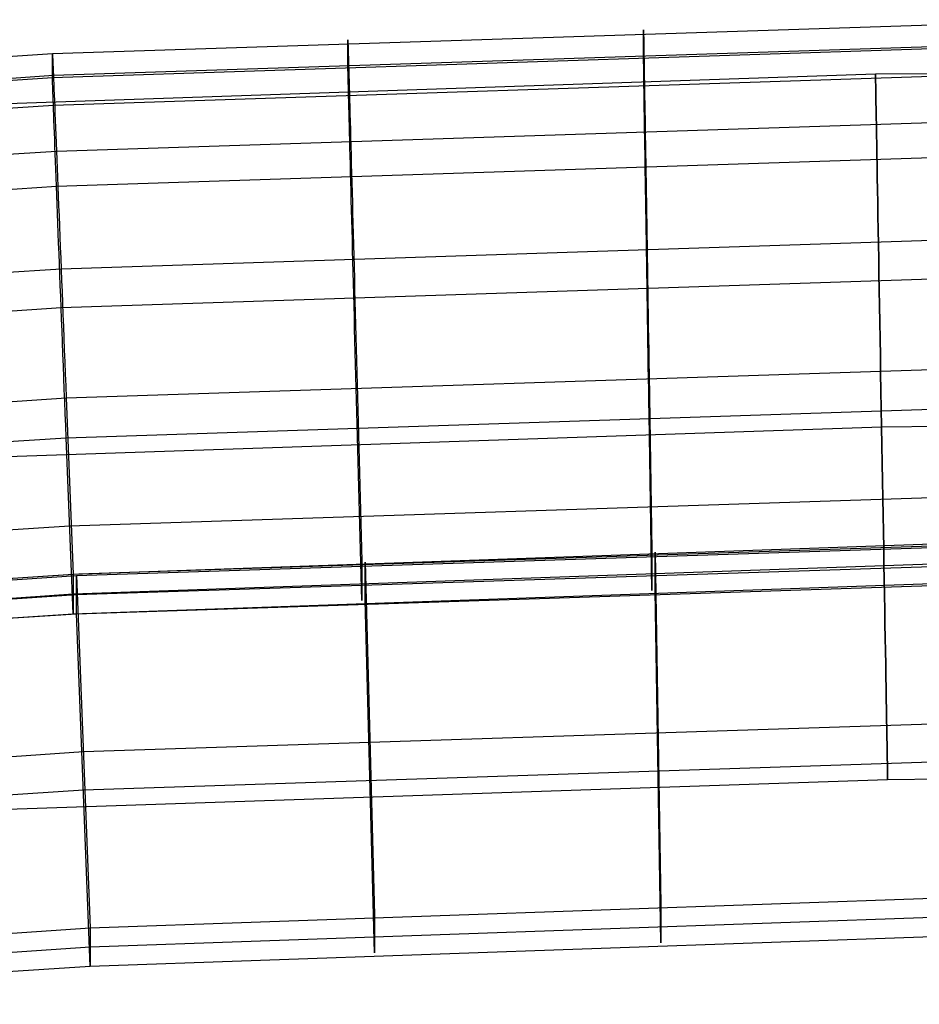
# Model space of a CAD drawing. Extents: x -1634 to -184, y -278 to 263.
# Tile 218 of 242: x -505 to -480, y 164 to 192. Entities that reach past the tile are written whole.
import ezdxf

# ---------------------------------------------------------------- set-up
doc = ezdxf.new("R2010")
doc.units = 0
doc.layers.add('PREDEFINITO', color=7, linetype='CONTINUOUS')

msp = doc.modelspace()

# ---------------------------------------------------------------- linework, layer by layer
at = {"layer": 'PREDEFINITO'}
for p, q in [((-504.529, 191.45, 429.749), (-475.266, 192.408, 429.727)), ((-487.775, 192.122, 429.734), (-487.775, 192.123, 430.075)), ((-487.775, 192.123, 430.075), (-487.775, 192.114, 430.417)), ((-487.775, 191.444, 399.742), (-487.775, 192.122, 429.734)), ((-487.775, 192.114, 430.417), (-487.775, 192.092, 430.757)), ((-487.775, 192.092, 430.757), (-487.774, 192.059, 431.097)), ((-487.774, 192.059, 431.097), (-487.773, 192.015, 431.436)), ((-504.501, 190.832, 433.445), (-475.264, 191.789, 433.423)), ((-496.155, 191.834, 429.74), (-496.155, 191.835, 430.082)), ((-496.155, 191.835, 430.082), (-496.155, 191.826, 430.423)), ((-496.155, 191.156, 399.748), (-496.155, 191.834, 429.74)), ((-496.155, 191.826, 430.423), (-496.154, 191.804, 430.764)), ((-496.154, 191.804, 430.764), (-496.153, 191.771, 431.104)), ((-496.153, 191.771, 431.104), (-496.152, 191.727, 431.442)), ((-487.773, 192.015, 431.436), (-487.772, 191.958, 431.773)), ((-487.772, 191.958, 431.773), (-487.771, 191.891, 432.107)), ((-487.771, 191.891, 432.107), (-487.77, 191.812, 432.439)), ((-487.77, 191.812, 432.439), (-487.768, 191.722, 432.769)), ((-504.529, 190.773, 399.757), (-475.266, 191.731, 399.735)), ((-496.152, 191.727, 431.442), (-496.15, 191.671, 431.779)), ((-496.15, 191.671, 431.779), (-496.148, 191.603, 432.114)), ((-496.148, 191.603, 432.114), (-496.146, 191.524, 432.446)), ((-496.146, 191.524, 432.446), (-496.143, 191.434, 432.775)), ((-487.768, 191.722, 432.769), (-487.766, 191.62, 433.095)), ((-487.766, 191.62, 433.095), (-487.764, 191.508, 433.417)), ((-487.764, 191.508, 433.417), (-487.762, 191.384, 433.735)), ((-521.485, 190.321, 429.775), (-504.529, 191.45, 429.749)), ((-504.529, 191.45, 429.749), (-504.528, 191.452, 430.09)), ((-504.529, 190.773, 399.757), (-504.529, 191.45, 429.749)), ((-504.528, 191.452, 430.09), (-504.528, 191.442, 430.432)), ((-504.528, 191.442, 430.432), (-504.527, 191.421, 430.773)), ((-504.527, 191.421, 430.773), (-504.525, 191.388, 431.112)), ((-504.525, 191.388, 431.112), (-504.523, 191.343, 431.451)), ((-504.523, 191.343, 431.451), (-504.521, 191.287, 431.788)), ((-504.521, 191.287, 431.788), (-504.518, 191.22, 432.122)), ((-504.518, 191.22, 432.122), (-504.514, 191.141, 432.455)), ((-496.143, 191.434, 432.775), (-496.14, 191.332, 433.101)), ((-496.14, 191.332, 433.101), (-496.137, 191.22, 433.424)), ((-496.137, 191.22, 433.424), (-496.133, 191.096, 433.742)), ((-487.775, 191.431, 399.4), (-487.775, 191.444, 399.742)), ((-487.775, 191.406, 399.06), (-487.775, 191.431, 399.4)), ((-487.775, 191.369, 398.72), (-487.775, 191.406, 399.06)), ((-487.774, 191.321, 398.382), (-487.775, 191.369, 398.72)), ((-487.773, 191.261, 398.046), (-487.774, 191.321, 398.382)), ((-487.772, 191.189, 397.712), (-487.773, 191.261, 398.046)), ((-487.762, 191.384, 433.735), (-487.76, 191.25, 434.049)), ((-487.76, 191.25, 434.049), (-487.758, 191.105, 434.358)), ((-504.514, 191.141, 432.455), (-504.51, 191.051, 432.784)), ((-504.51, 191.051, 432.784), (-504.506, 190.949, 433.11)), ((-504.506, 190.949, 433.11), (-504.502, 190.837, 433.432)), ((-504.501, 189.988, 396.092), (-475.264, 190.946, 396.071)), ((-496.155, 191.143, 399.407), (-496.155, 191.156, 399.748)), ((-496.155, 191.118, 399.066), (-496.155, 191.143, 399.407)), ((-496.154, 191.081, 398.727), (-496.155, 191.118, 399.066)), ((-496.153, 191.033, 398.389), (-496.154, 191.081, 398.727)), ((-496.152, 190.973, 398.053), (-496.153, 191.033, 398.389)), ((-496.15, 190.901, 397.719), (-496.152, 190.973, 398.053)), ((-496.133, 191.096, 433.742), (-496.13, 190.962, 434.056)), ((-496.13, 190.962, 434.056), (-496.126, 190.817, 434.365)), ((-487.771, 191.107, 397.381), (-487.772, 191.189, 397.712)), ((-487.77, 191.013, 397.053), (-487.771, 191.107, 397.381)), ((-487.768, 190.908, 396.728), (-487.77, 191.013, 397.053)), ((-487.758, 191.105, 434.358), (-487.755, 190.95, 434.663)), ((-487.755, 190.95, 434.663), (-487.753, 190.784, 434.961)), ((-468.092, 190.969, 299.363), (-481.201, 190.86, 299.363)), ((-521.485, 189.644, 399.782), (-504.529, 190.773, 399.757)), ((-521.436, 189.704, 433.47), (-504.501, 190.832, 433.445)), ((-481.201, 190.86, 299.363), (-507.384, 189.969, 299.362)), ((-504.528, 190.759, 399.415), (-504.529, 190.773, 399.757)), ((-504.528, 190.734, 399.075), (-504.528, 190.759, 399.415)), ((-504.527, 190.697, 398.736), (-504.528, 190.734, 399.075)), ((-504.525, 190.649, 398.398), (-504.527, 190.697, 398.736)), ((-504.523, 190.589, 398.061), (-504.525, 190.649, 398.398)), ((-504.502, 190.837, 433.432), (-504.496, 190.713, 433.751)), ((-504.496, 190.713, 433.751), (-504.491, 190.579, 434.064)), ((-496.148, 190.819, 397.387), (-496.15, 190.901, 397.719)), ((-496.146, 190.725, 397.059), (-496.148, 190.819, 397.387)), ((-496.143, 190.62, 396.734), (-496.146, 190.725, 397.059)), ((-496.126, 190.817, 434.365), (-496.121, 190.662, 434.669)), ((-496.121, 190.662, 434.669), (-496.117, 190.496, 434.968)), ((-487.766, 190.792, 396.407), (-487.768, 190.908, 396.728)), ((-487.764, 190.665, 396.09), (-487.766, 190.792, 396.407)), ((-487.762, 190.527, 395.777), (-487.764, 190.665, 396.09)), ((-487.753, 190.784, 434.961), (-487.75, 190.608, 435.254)), ((-504.521, 190.518, 397.727), (-504.523, 190.589, 398.061)), ((-504.518, 190.436, 397.396), (-504.521, 190.518, 397.727)), ((-504.514, 190.342, 397.068), (-504.518, 190.436, 397.396)), ((-504.491, 190.579, 434.064), (-504.485, 190.434, 434.374)), ((-504.485, 190.434, 434.374), (-504.479, 190.279, 434.678)), ((-496.14, 190.504, 396.413), (-496.143, 190.62, 396.734)), ((-496.137, 190.377, 396.096), (-496.14, 190.504, 396.413)), ((-496.133, 190.239, 395.784), (-496.137, 190.377, 396.096)), ((-496.117, 190.496, 434.968), (-496.112, 190.321, 435.26)), ((-487.76, 190.379, 395.47), (-487.762, 190.527, 395.777)), ((-487.758, 190.22, 395.167), (-487.76, 190.379, 395.47)), ((-487.75, 190.608, 435.254), (-487.747, 190.422, 435.54)), ((-487.747, 190.422, 435.54), (-487.744, 190.227, 435.82)), ((-504.51, 190.237, 396.743), (-504.514, 190.342, 397.068)), ((-504.506, 190.121, 396.422), (-504.51, 190.237, 396.743)), ((-504.502, 189.994, 396.105), (-504.506, 190.121, 396.422)), ((-504.479, 190.279, 434.678), (-504.472, 190.113, 434.976)), ((-504.472, 190.113, 434.976), (-504.465, 189.938, 435.269)), ((-496.13, 190.091, 395.476), (-496.133, 190.239, 395.784)), ((-496.126, 189.932, 395.174), (-496.13, 190.091, 395.476)), ((-496.112, 190.321, 435.26), (-496.107, 190.135, 435.547)), ((-496.107, 190.135, 435.547), (-496.102, 189.94, 435.827)), ((-487.755, 190.051, 394.871), (-487.758, 190.22, 395.167)), ((-487.744, 190.227, 435.82), (-487.74, 190.022, 436.094)), ((-521.436, 188.861, 396.118), (-504.501, 189.988, 396.092)), ((-504.496, 189.856, 395.792), (-504.502, 189.994, 396.105)), ((-504.491, 189.708, 395.485), (-504.496, 189.856, 395.792)), ((-504.465, 189.938, 435.269), (-504.457, 189.752, 435.555)), ((-496.121, 189.763, 394.877), (-496.126, 189.932, 395.174)), ((-496.102, 189.94, 435.827), (-496.096, 189.735, 436.1)), ((-487.753, 189.872, 394.58), (-487.755, 190.051, 394.871)), ((-487.75, 189.683, 394.296), (-487.753, 189.872, 394.58)), ((-487.74, 190.022, 436.094), (-487.737, 189.808, 436.36)), ((-504.485, 189.549, 395.183), (-504.491, 189.708, 395.485)), ((-504.479, 189.38, 394.886), (-504.485, 189.549, 395.183)), ((-504.457, 189.752, 435.555), (-504.45, 189.557, 435.836)), ((-504.45, 189.557, 435.836), (-504.441, 189.352, 436.109)), ((-504.415, 188.684, 436.884), (-475.257, 189.64, 436.863)), ((-496.117, 189.584, 394.586), (-496.121, 189.763, 394.877)), ((-496.112, 189.396, 394.302), (-496.117, 189.584, 394.586)), ((-496.096, 189.735, 436.1), (-496.09, 189.521, 436.366)), ((-487.747, 189.485, 394.018), (-487.75, 189.683, 394.296)), ((-487.737, 189.808, 436.36), (-487.733, 189.585, 436.618)), ((-487.733, 189.585, 436.618), (-487.729, 189.354, 436.869)), ((-504.472, 189.202, 394.595), (-504.479, 189.38, 394.886)), ((-504.441, 189.352, 436.109), (-504.433, 189.139, 436.375)), ((-496.107, 189.197, 394.024), (-496.112, 189.396, 394.302)), ((-496.09, 189.521, 436.366), (-496.084, 189.298, 436.625)), ((-496.084, 189.298, 436.625), (-496.078, 189.066, 436.876)), ((-487.744, 189.277, 393.747), (-487.747, 189.485, 394.018)), ((-487.74, 189.06, 393.483), (-487.744, 189.277, 393.747)), ((-487.729, 189.354, 436.869), (-487.726, 189.114, 437.112)), ((-504.465, 189.013, 394.311), (-504.472, 189.202, 394.595)), ((-504.457, 188.815, 394.033), (-504.465, 189.013, 394.311)), ((-504.433, 189.139, 436.375), (-504.424, 188.916, 436.633)), ((-496.102, 188.99, 393.753), (-496.107, 189.197, 394.024)), ((-496.096, 188.773, 393.49), (-496.102, 188.99, 393.753)), ((-496.078, 189.066, 436.876), (-496.072, 188.826, 437.118)), ((-487.737, 188.834, 393.227), (-487.74, 189.06, 393.483)), ((-487.726, 189.114, 437.112), (-487.722, 188.866, 437.346)), ((-504.45, 188.607, 393.762), (-504.457, 188.815, 394.033)), ((-504.424, 188.916, 436.633), (-504.415, 188.684, 436.884)), ((-496.09, 188.547, 393.233), (-496.096, 188.773, 393.49)), ((-496.072, 188.826, 437.118), (-496.065, 188.578, 437.353)), ((-487.733, 188.6, 392.979), (-487.737, 188.834, 393.227)), ((-487.722, 188.866, 437.346), (-487.718, 188.609, 437.572)), ((-521.282, 187.56, 436.91), (-504.415, 188.684, 436.884)), ((-504.441, 188.39, 393.498), (-504.45, 188.607, 393.762)), ((-504.415, 188.684, 436.884), (-504.405, 188.444, 437.127)), ((-504.415, 187.688, 392.753), (-475.257, 188.644, 392.732)), ((-504.405, 188.444, 437.127), (-504.395, 188.196, 437.361)), ((-496.084, 188.313, 392.985), (-496.09, 188.547, 393.233)), ((-496.065, 188.578, 437.353), (-496.058, 188.322, 437.579)), ((-487.729, 188.357, 392.739), (-487.733, 188.6, 392.979)), ((-487.718, 188.609, 437.572), (-487.713, 188.346, 437.789)), ((-504.433, 188.165, 393.242), (-504.441, 188.39, 393.498)), ((-504.424, 187.93, 392.994), (-504.433, 188.165, 393.242)), ((-504.395, 188.196, 437.361), (-504.385, 187.94, 437.587)), ((-496.078, 188.07, 392.745), (-496.084, 188.313, 392.985)), ((-496.058, 188.322, 437.579), (-496.051, 188.059, 437.796)), ((-487.726, 188.107, 392.507), (-487.729, 188.357, 392.739)), ((-487.713, 188.346, 437.789), (-487.709, 188.075, 437.997)), ((-504.415, 187.688, 392.754), (-504.424, 187.93, 392.994)), ((-504.385, 187.94, 437.587), (-504.374, 187.677, 437.804)), ((-496.072, 187.819, 392.513), (-496.078, 188.07, 392.745)), ((-496.051, 188.059, 437.796), (-496.044, 187.788, 438.003)), ((-487.722, 187.848, 392.284), (-487.726, 188.107, 392.507)), ((-487.709, 188.075, 437.997), (-487.705, 187.797, 438.195)), ((-521.282, 186.564, 392.779), (-504.415, 187.688, 392.753)), ((-504.405, 187.437, 392.522), (-504.415, 187.688, 392.754)), ((-504.374, 187.677, 437.804), (-504.364, 187.406, 438.012)), ((-496.065, 187.561, 392.29), (-496.072, 187.819, 392.513)), ((-496.044, 187.788, 438.003), (-496.036, 187.51, 438.202)), ((-487.718, 187.582, 392.07), (-487.722, 187.848, 392.284)), ((-487.713, 187.309, 391.865), (-487.718, 187.582, 392.07)), ((-487.705, 187.797, 438.195), (-487.7, 187.513, 438.384)), ((-504.395, 187.179, 392.299), (-504.405, 187.437, 392.522)), ((-504.364, 187.406, 438.012), (-504.353, 187.129, 438.21)), ((-496.058, 187.295, 392.076), (-496.065, 187.561, 392.29)), ((-496.036, 187.51, 438.202), (-496.028, 187.226, 438.391)), ((-487.709, 187.029, 391.67), (-487.713, 187.309, 391.865)), ((-487.7, 187.513, 438.384), (-487.695, 187.222, 438.563)), ((-504.385, 186.913, 392.085), (-504.395, 187.179, 392.299)), ((-504.353, 187.129, 438.21), (-504.341, 186.844, 438.399)), ((-496.051, 187.022, 391.871), (-496.058, 187.295, 392.076)), ((-496.044, 186.742, 391.676), (-496.051, 187.022, 391.871)), ((-496.028, 187.226, 438.391), (-496.021, 186.935, 438.57)), ((-487.705, 186.742, 391.484), (-487.709, 187.029, 391.67)), ((-487.695, 187.222, 438.563), (-487.691, 186.925, 438.732)), ((-504.374, 186.64, 391.88), (-504.385, 186.913, 392.085)), ((-504.341, 186.844, 438.399), (-504.33, 186.554, 438.578)), ((-496.036, 186.455, 391.49), (-496.044, 186.742, 391.676)), ((-496.021, 186.935, 438.57), (-496.013, 186.639, 438.739)), ((-487.7, 186.45, 391.308), (-487.705, 186.742, 391.484)), ((-487.691, 186.925, 438.732), (-487.686, 186.623, 438.891)), ((-504.364, 186.36, 391.685), (-504.374, 186.64, 391.88)), ((-504.33, 186.554, 438.578), (-504.318, 186.257, 438.747)), ((-496.013, 186.639, 438.739), (-496.005, 186.336, 438.897)), ((-487.686, 186.623, 438.891), (-487.681, 186.316, 439.039)), ((-504.353, 186.074, 391.499), (-504.364, 186.36, 391.685)), ((-504.318, 186.257, 438.747), (-504.306, 185.955, 438.906)), ((-504.282, 185.348, 439.187), (-475.245, 186.301, 439.166)), ((-496.028, 186.163, 391.315), (-496.036, 186.455, 391.49)), ((-496.005, 186.336, 438.897), (-495.996, 186.029, 439.046)), ((-487.695, 186.151, 391.142), (-487.7, 186.45, 391.308)), ((-487.681, 186.316, 439.039), (-487.676, 186.003, 439.177)), ((-504.341, 185.781, 391.323), (-504.353, 186.074, 391.499)), ((-504.306, 185.955, 438.906), (-504.294, 185.648, 439.054)), ((-496.021, 185.864, 391.149), (-496.028, 186.163, 391.315)), ((-495.996, 186.029, 439.046), (-495.988, 185.717, 439.184)), ((-487.691, 185.847, 390.987), (-487.695, 186.151, 391.142)), ((-487.676, 186.003, 439.177), (-487.671, 185.686, 439.304)), ((-504.33, 185.483, 391.157), (-504.341, 185.781, 391.323)), ((-504.294, 185.648, 439.054), (-504.282, 185.336, 439.192)), ((-496.013, 185.56, 390.993), (-496.021, 185.864, 391.149)), ((-495.988, 185.717, 439.184), (-495.98, 185.4, 439.311)), ((-487.686, 185.538, 390.842), (-487.691, 185.847, 390.987)), ((-487.671, 185.686, 439.304), (-487.666, 185.365, 439.42)), ((-521.047, 184.23, 439.212), (-504.282, 185.348, 439.187)), ((-504.318, 185.179, 391.002), (-504.33, 185.483, 391.157)), ((-496.005, 185.251, 390.848), (-496.013, 185.56, 390.993)), ((-495.98, 185.4, 439.311), (-495.971, 185.079, 439.427)), ((-487.681, 185.224, 390.708), (-487.686, 185.538, 390.842)), ((-487.666, 185.365, 439.42), (-487.661, 185.04, 439.525)), ((-504.306, 184.87, 390.857), (-504.318, 185.179, 391.002)), ((-504.282, 185.336, 439.192), (-504.27, 185.019, 439.319)), ((-504.282, 184.251, 390.604), (-475.245, 185.204, 390.582)), ((-495.996, 184.938, 390.714), (-496.005, 185.251, 390.848)), ((-495.971, 185.079, 439.427), (-495.963, 184.754, 439.532)), ((-487.676, 184.906, 390.584), (-487.681, 185.224, 390.708)), ((-504.294, 184.557, 390.723), (-504.306, 184.87, 390.857)), ((-504.27, 185.019, 439.319), (-504.257, 184.698, 439.435)), ((-495.988, 184.619, 390.591), (-495.996, 184.938, 390.714)), ((-487.671, 184.584, 390.472), (-487.676, 184.906, 390.584)), ((-487.661, 185.04, 439.525), (-487.656, 184.712, 439.619)), ((-504.282, 184.239, 390.599), (-504.294, 184.557, 390.723)), ((-504.257, 184.698, 439.435), (-504.244, 184.374, 439.54)), ((-495.98, 184.297, 390.478), (-495.988, 184.619, 390.591)), ((-495.963, 184.754, 439.532), (-495.954, 184.426, 439.626)), ((-487.666, 184.258, 390.37), (-487.671, 184.584, 390.472)), ((-487.656, 184.712, 439.619), (-487.651, 184.381, 439.702)), ((-521.047, 183.132, 390.629), (-504.282, 184.251, 390.604)), ((-504.27, 183.916, 390.487), (-504.282, 184.239, 390.599)), ((-504.244, 184.374, 439.54), (-504.231, 184.046, 439.634)), ((-495.971, 183.971, 390.376), (-495.98, 184.297, 390.478)), ((-495.954, 184.426, 439.626), (-495.945, 184.095, 439.708)), ((-487.661, 183.928, 390.28), (-487.666, 184.258, 390.37)), ((-487.651, 184.381, 439.702), (-487.645, 184.047, 439.773)), ((-504.231, 184.046, 439.634), (-504.218, 183.715, 439.717)), ((-495.963, 183.642, 390.286), (-495.971, 183.971, 390.376)), ((-495.945, 184.095, 439.708), (-495.936, 183.761, 439.78)), ((-487.645, 184.047, 439.773), (-487.64, 183.711, 439.833)), ((-504.257, 183.591, 390.385), (-504.27, 183.916, 390.487)), ((-504.218, 183.715, 439.717), (-504.205, 183.381, 439.788)), ((-495.936, 183.761, 439.78), (-495.927, 183.425, 439.84)), ((-487.656, 183.596, 390.201), (-487.661, 183.928, 390.28)), ((-487.64, 183.711, 439.833), (-487.635, 183.373, 439.881)), ((-504.244, 183.262, 390.295), (-504.257, 183.591, 390.385)), ((-495.954, 183.31, 390.207), (-495.963, 183.642, 390.286)), ((-495.927, 183.425, 439.84), (-495.918, 183.087, 439.888)), ((-487.651, 183.262, 390.133), (-487.656, 183.596, 390.201)), ((-504.231, 182.93, 390.216), (-504.244, 183.262, 390.295)), ((-504.205, 183.381, 439.788), (-504.192, 183.045, 439.848)), ((-495.945, 182.975, 390.139), (-495.954, 183.31, 390.207)), ((-487.645, 182.925, 390.077), (-487.651, 183.262, 390.133)), ((-487.635, 183.373, 439.881), (-487.629, 183.034, 439.918)), ((-504.218, 182.595, 390.148), (-504.231, 182.93, 390.216)), ((-504.192, 183.045, 439.848), (-504.179, 182.707, 439.897)), ((-495.936, 182.639, 390.083), (-495.945, 182.975, 390.139)), ((-495.918, 183.087, 439.888), (-495.909, 182.748, 439.925)), ((-487.64, 182.586, 390.032), (-487.645, 182.925, 390.077)), ((-487.629, 183.034, 439.918), (-487.624, 182.693, 439.943)), ((-504.205, 182.259, 390.092), (-504.218, 182.595, 390.148)), ((-504.179, 182.707, 439.897), (-504.166, 182.368, 439.933)), ((-504.139, 181.687, 439.972), (-475.233, 182.637, 439.951)), ((-495.927, 182.3, 390.039), (-495.936, 182.639, 390.083)), ((-495.909, 182.748, 439.925), (-495.9, 182.407, 439.95)), ((-487.635, 182.247, 389.999), (-487.64, 182.586, 390.032)), ((-487.624, 182.693, 439.943), (-487.619, 182.352, 439.957)), ((-504.166, 182.368, 439.933), (-504.152, 182.028, 439.958)), ((-495.918, 181.961, 390.006), (-495.927, 182.3, 390.039)), ((-495.9, 182.407, 439.95), (-495.891, 182.066, 439.963)), ((-487.619, 182.352, 439.957), (-487.54, 177.354, 440.07)), ((-504.192, 181.921, 390.047), (-504.205, 182.259, 390.092)), ((-504.152, 182.028, 439.958), (-504.139, 181.687, 439.972)), ((-495.891, 182.066, 439.963), (-495.759, 177.07, 440.076)), ((-487.629, 181.906, 389.978), (-487.635, 182.247, 389.999)), ((-504.179, 181.581, 390.014), (-504.192, 181.921, 390.047)), ((-495.909, 181.62, 389.984), (-495.918, 181.961, 390.006)), ((-487.624, 181.565, 389.968), (-487.629, 181.906, 389.978)), ((-520.792, 180.574, 439.997), (-504.139, 181.687, 439.972)), ((-504.166, 181.24, 389.993), (-504.179, 181.581, 390.014)), ((-504.139, 181.687, 439.972), (-503.944, 176.692, 440.085)), ((-504.139, 180.558, 389.985), (-475.233, 181.509, 389.963)), ((-495.9, 181.279, 389.974), (-495.909, 181.62, 389.984)), ((-487.619, 181.223, 389.97), (-487.624, 181.565, 389.968)), ((-504.152, 180.899, 389.983), (-504.166, 181.24, 389.993)), ((-495.891, 180.938, 389.976), (-495.9, 181.279, 389.974)), ((-487.54, 176.226, 390.083), (-487.619, 181.223, 389.97)), ((-504.139, 180.558, 389.985), (-504.152, 180.899, 389.983)), ((-495.759, 175.942, 390.089), (-495.891, 180.938, 389.976)), ((-468.1, 180.969, 309.363), (-481.029, 180.861, 309.363)), ((-468.1, 180.969, 289.363), (-481.028, 180.861, 289.363)), ((-481.028, 180.861, 289.363), (-506.884, 179.981, 289.362)), ((-481.029, 180.861, 309.363), (-506.884, 179.981, 309.362)), ((-520.792, 179.446, 390.01), (-504.139, 180.558, 389.985)), ((-503.944, 175.565, 390.098), (-504.139, 180.558, 389.985)), ((-504.042, 178.061, 390.041), (-475.225, 179.01, 390.02)), ((-520.619, 176.953, 390.066), (-504.042, 178.061, 390.041)), ((-503.944, 176.692, 440.085), (-479.333, 177.56, 440.065)), ((-503.847, 176.653, 438.085), (-475.119, 177.596, 438.064)), ((-503.778, 176.7, 440.084), (-475.096, 177.641, 440.063)), ((-487.54, 177.354, 440.07), (-487.54, 176.226, 390.083)), ((-487.443, 176.228, 390.083), (-487.443, 177.312, 438.07)), ((-487.443, 177.312, 438.07), (-487.286, 167.317, 438.296)), ((-503.944, 176.128, 415.091), (-479.333, 176.996, 415.072)), ((-503.847, 176.11, 414.091), (-475.119, 177.054, 414.07)), ((-495.759, 177.07, 440.076), (-495.759, 175.942, 390.089)), ((-495.662, 175.944, 390.089), (-495.662, 177.029, 438.077)), ((-495.662, 177.029, 438.077), (-495.398, 167.035, 438.302)), ((-520.445, 175.588, 440.11), (-503.944, 176.692, 440.085)), ((-520.241, 175.601, 440.109), (-503.778, 176.7, 440.084)), ((-503.944, 176.692, 440.085), (-503.944, 175.565, 390.098)), ((-520.348, 175.551, 438.11), (-503.847, 176.653, 438.085)), ((-503.944, 175.565, 390.098), (-479.333, 176.432, 390.078)), ((-503.847, 175.568, 390.097), (-503.847, 176.653, 438.085)), ((-503.847, 176.653, 438.085), (-503.457, 166.663, 438.311)), ((-503.847, 175.568, 390.097), (-475.119, 176.511, 390.076)), ((-487.286, 166.233, 390.308), (-487.443, 176.228, 390.083)), ((-520.445, 175.024, 415.116), (-503.944, 176.128, 415.091)), ((-520.348, 175.009, 414.116), (-503.847, 176.11, 414.091)), ((-495.398, 165.952, 390.315), (-495.662, 175.944, 390.089)), ((-520.445, 174.46, 390.122), (-503.944, 175.565, 390.098)), ((-520.348, 174.467, 390.122), (-503.847, 175.568, 390.097)), ((-503.457, 165.58, 390.323), (-503.847, 175.568, 390.097)), ((-503.652, 171.658, 438.198), (-475.102, 172.598, 438.177)), ((-520.002, 170.565, 438.223), (-503.652, 171.658, 438.198)), ((-503.652, 170.574, 390.21), (-475.102, 171.513, 390.189)), ((-480.856, 170.863, 299.363), (-506.384, 169.994, 299.362)), ((-468.107, 170.969, 299.363), (-480.856, 170.863, 299.363)), ((-520.002, 169.481, 390.235), (-503.652, 170.574, 390.21)), ((-503.457, 166.663, 438.311), (-479.167, 167.521, 438.291)), ((-487.286, 167.317, 438.296), (-487.286, 166.233, 390.308)), ((-503.457, 166.122, 414.317), (-479.167, 166.979, 414.298)), ((-495.398, 167.035, 438.302), (-495.398, 165.952, 390.315)), ((-519.655, 165.579, 438.335), (-503.457, 166.663, 438.311)), ((-503.457, 166.663, 438.311), (-503.457, 165.58, 390.323)), ((-503.457, 165.58, 390.323), (-479.167, 166.437, 390.304)), ((-519.655, 165.037, 414.341), (-503.457, 166.122, 414.317)), ((-519.655, 164.495, 390.347), (-503.457, 165.58, 390.323))]:
    msp.add_line(p, q, dxfattribs=at)
at = {"layer": 'PREDEFINITO', "extrusion": (0.999851, 0.017257, 1.8439e-05)}
msp.add_circle((189.136, 299.372, -477.83), 10, dxfattribs=at)

doc.saveas('drawing.dxf')
